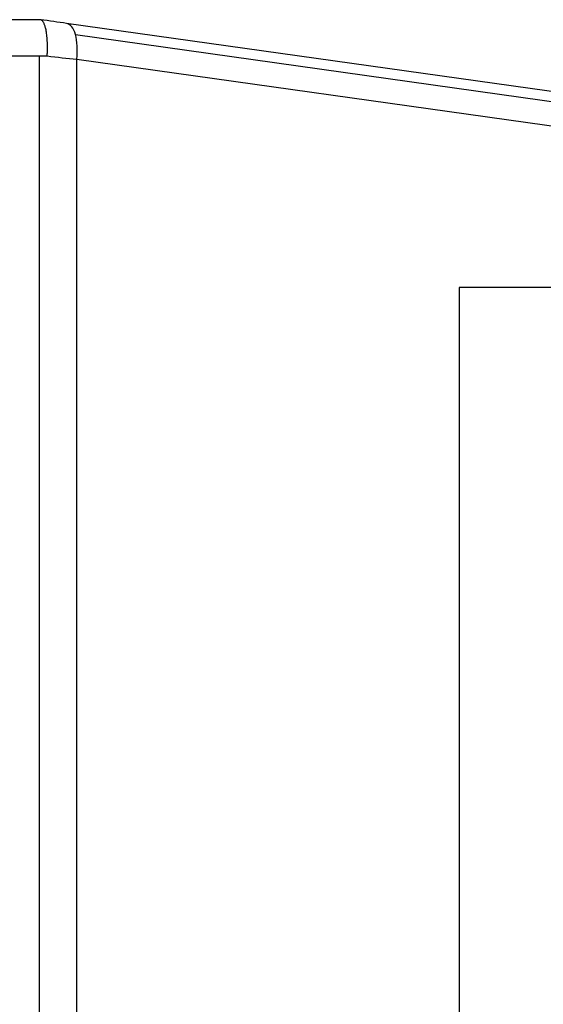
# Model space of a CAD drawing. Header units: millimetres. Extents: x 0 to 559, y 0 to 432.
# Tile 11 of 47: x 227 to 238, y 324 to 346. Entities that reach past the tile are written whole.
import ezdxf

# ---------------------------------------------------------------- set-up
doc = ezdxf.new("R2010")
doc.units = ezdxf.units.MM
doc.header["$LTSCALE"] = 2
doc.layers.add('DIMENSIONS', color=140, linetype='Continuous', lineweight=25)
doc.styles.add('SLDTEXTSTYLE0', font='TXT', dxfattribs={"width": 0.7})
doc.dimstyles.new('SLDDIMSTYLE4', dxfattribs={"dimtxt": 4.316016, "dimasz": 6.604, "dimexe": 0, "dimexo": 0.0625, "dimgap": 1.079004, "dimtad": 0, "dimtih": 1, "dimtoh": 1, "dimdec": 4, "dimlfac": 2, "dimzin": 12, "dimdsep": 46, "dimtxsty": 'SLDTEXTSTYLE0', "dimsah": 1, "dimcen": 0.09, "dimadec": 0, "dimazin": 3, "dimtfac": 1, "dimtdec": 0, "dimtofl": 0, "dimtmove": 0, "dimatfit": 3, "dimfxl": 0, "dimfrac": 2, "dimtolj": 1, "dimtzin": 12, "dimarcsym": 0})

# ---------------------------------------------------------------- blocks, each defined once
blk = doc.blocks.new('_D_8')
at = {"layer": 'DIMENSIONS'}
for p, q in [((260.161, 341.023), (281.575, 338.014)), ((260.161, 307.247), (281.575, 310.256))]:
    blk.add_line(p, q, dxfattribs=at)
for start, end in [(172, 177.71495), (181.42091, 188)]:
    blk.add_arc((380.328, 324.135), 106.074, start, end, dxfattribs=at)
for points in [[(275.287, 338.898), (273.561, 332.442), (275.581, 332.222)], [(275.287, 309.372), (275.581, 316.048), (273.561, 315.827)]]:
    blk.add_solid(points, dxfattribs=at)
at = {"layer": 'DIMENSIONS', "insert": (269.138, 326.962), "char_height": 4.2333, "attachment_point": 1, "style": 'SLDTEXTSTYLE0'}
blk.add_mtext('16°', dxfattribs=at)

msp = doc.modelspace()

# ---------------------------------------------------------------- linework, layer by layer
for p, q in [((227.347454, 345.634961), (226.460675, 345.634961)), ((257.645738, 341.376815), (227.924392, 345.553878)), ((228.121898, 345.306062), (257.843243, 341.128999)), ((226.460675, 344.834961), (227.326434, 344.834961)), ((227.326434, 344.834961), (227.499222, 344.834961)), ((227.326434, 303.434961), (227.326434, 344.834961)), ((228.151148, 303.508259), (228.151148, 344.761663)), ((228.151148, 344.761663), (257.872494, 340.5846)), ((257.872494, 339.734961), (236.575127, 339.734961)), ((236.575127, 339.734961), (236.575127, 308.134961))]:
    msp.add_line(p, q)
for points in [[(227.351174, 345.634438), (227.348627, 345.634796), (227.347454, 345.634961), (227.347454, 345.634961)], [(227.924392, 345.553878), (227.740632, 345.579703), (227.547829, 345.6068), (227.351174, 345.634438)], [(228.121885, 345.306038), (228.08024, 345.451544), (228.008083, 345.54211), (227.924394, 345.553877)], [(228.151137, 344.761664), (228.17422, 344.961636), (228.163527, 345.160536), (228.121883, 345.306039)], [(227.49912, 344.834972), (227.722764, 344.809828), (227.941226, 344.785265), (228.151137, 344.761664)]]:
    msp.add_open_spline(points, degree=3)
msp.add_open_spline([(227.499222, 344.834961), (227.500913, 344.864816), (227.504243, 344.923602), (227.505859, 345.009326), (227.505162, 345.09035), (227.502182, 345.166013), (227.49725, 345.235848), (227.490623, 345.299556), (227.482572, 345.356992), (227.473355, 345.408148), (227.463216, 345.453129), (227.452384, 345.492139), (227.441067, 345.525459), (227.429454, 345.553431), (227.417712, 345.576444), (227.40599, 345.594919), (227.394413, 345.609291), (227.38309, 345.620025), (227.372104, 345.627509), (227.36155, 345.632387), (227.354554, 345.63377), (227.351174, 345.634438)], degree=3, knots=[0, 0, 0, 0, 0.073000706, 0.143738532, 0.212212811, 0.278423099, 0.342369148, 0.404050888, 0.463468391, 0.520621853, 0.575511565, 0.628137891, 0.678501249, 0.726602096, 0.772440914, 0.816018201, 0.857334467, 0.896390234, 0.933186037, 0.967722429, 1, 1, 1, 1])

# ---------------------------------------------------------------- dimensions: what is measured, and where the dimension line sits
at = {"layer": 'DIMENSIONS'}
dim = msp.add_angular_dim_2l(base=(274.681299, 333.642709), line1=((257.645738, 306.893107), (227.924392, 302.716044)), line2=((227.924392, 345.553878), (257.645738, 341.376815)), dimstyle='SLDDIMSTYLE4', dxfattribs=at)
dim.commit()
dim.dimension.update_dxf_attribs({"geometry": '_D_8', "text_midpoint": (274.257346, 324.934443), "dimtype": 162})

doc.saveas('drawing.dxf')
